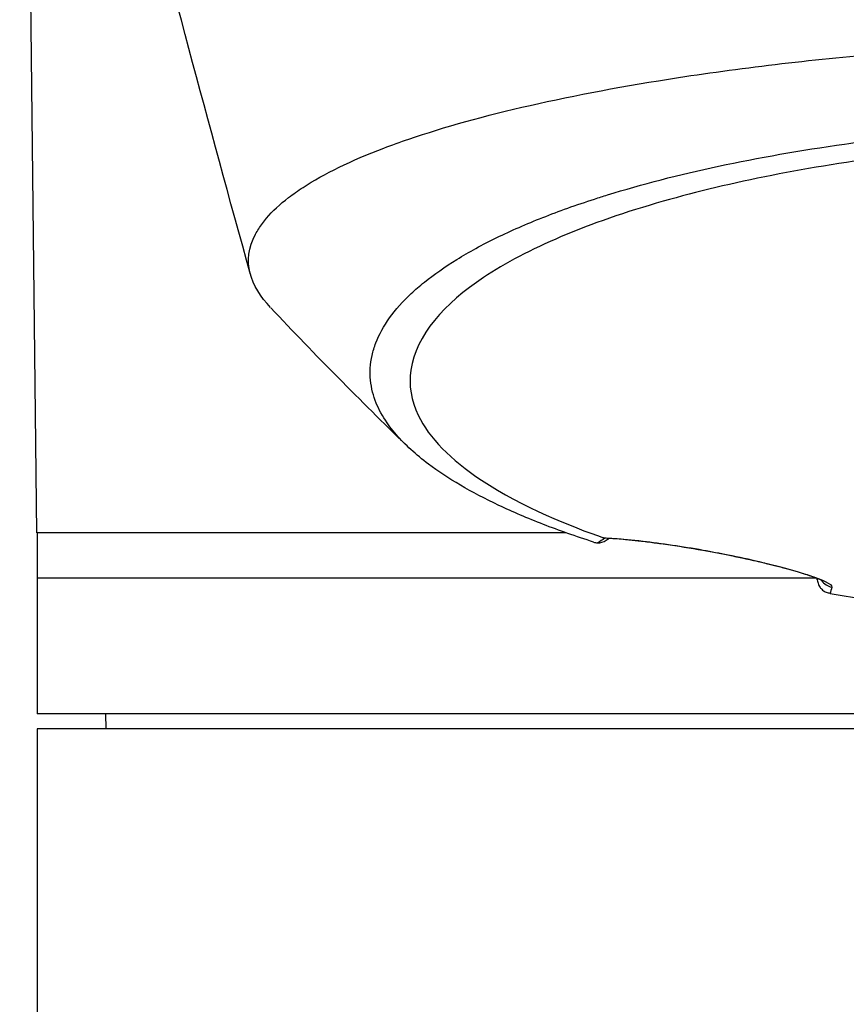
# Model space of a CAD drawing. Header units: millimetres. Extents: x 0 to 4378, y 0 to 2376.
# Tile 162 of 256: x 738 to 765, y 1524 to 1557. Entities that reach past the tile are written whole.
import ezdxf

# ---------------------------------------------------------------- set-up
doc = ezdxf.new("R2010")
doc.units = ezdxf.units.MM
doc.header["$LTSCALE"] = 0.2

# ---------------------------------------------------------------- blocks, each defined once
blk = doc.blocks.new('A$C6e2e7470')
for p, q in [((-39.006, 937.7), (-39.424, 975.126)), ((-21.473, 937.7), (-39.006, 937.7)), ((-39, 937.7), (-39, 931.7)), ((-13.195, 936.2), (-39, 936.2)), ((39, 931.7), (-39, 931.7)), ((-36.713, 931.2), (-36.721, 931.7)), ((39, 931.2), (-39, 931.2)), ((-39, 931.2), (-39, 702.181))]:
    blk.add_line(p, q)
for centre, major_axis, ratio, start_param, end_param in [((-17.711, 936.85), (3.301, 0.414), 0.418734, 2.365504, 2.484054), ((-16.846, 937.611), (-0.087, -0.492), 0.18403, 6.158198, 6.280838), ((-16.846, 937.611), (-0.087, -0.492), 0.18403, 6.280838, 6.283185), ((-16.891, 1146.027), (-4.658, 215.445), 0.01639, 2.912692, 2.912763), ((-12.596, 936.397), (-0.487, 0.115), 0.997252, 0.821988, 1.652869)]:
    blk.add_ellipse(centre, major_axis=major_axis, ratio=ratio, start_param=start_param, end_param=end_param)
for points in [[(-31.93, 946.267), (-34.716, 956.266), (-37.257, 966.253), (-39.578, 975.756)], [(-26.779, 940.612), (-28.275, 942.074), (-29.788, 943.591), (-31.262, 945.164)], [(-20.43, 937.368), (-20.341, 937.36), (-20.238, 937.395), (-20.149, 937.456)], [(-20.149, 937.52), (-20.162, 937.521), (-20.175, 937.522), (-20.188, 937.524)], [(-20.042, 937.515), (-20.078, 937.493), (-20.112, 937.471), (-20.144, 937.448)], [(-13.154, 936.146), (-13.155, 936.159), (-13.157, 936.172), (-13.158, 936.185)], [(-13.156, 936.181), (-13.156, 936.182), (-13.155, 936.183), (-13.155, 936.184)], [(-12.67, 935.904), (-12.691, 935.816), (-12.71, 935.748), (-12.73, 935.692)]]:
    blk.add_open_spline(points, degree=3)
for points, knots in [([(-31.264, 945.165), (-31.93, 945.875), (-32.252, 946.704), (-31.734, 947.657), (-31.699, 947.715), (-31.621, 947.836), (-31.58, 947.897), (-31.493, 948.015), (-31.447, 948.074), (-31.204, 948.365), (-30.96, 948.593), (-30.52, 948.93), (-30.36, 949.042), (-29.493, 949.605), (-28.6, 950.041), (-27.25, 950.555), (-26.972, 950.655), (-24.332, 951.558), (-21.296, 952.249), (-15.555, 953.131), (-13.178, 953.41), (-9.428, 953.726), (-8.152, 953.813), (-5.573, 953.956), (-4.248, 954.014), (-2.92, 954.048)], [1.087896, 1.087896, 1.087896, 1.087896, 1.428405, 1.428405, 1.450296, 1.450296, 1.471663, 1.471663, 1.492327, 1.492327, 1.574835, 1.574835, 1.616316, 1.616316, 1.784634, 1.784634, 1.826029, 1.826029, 2.164003, 2.164003, 2.373598, 2.373598, 2.479923, 2.479923, 2.586935, 2.586935, 2.586935, 2.586935]), ([(-20.562, 937.393), (-21.148, 937.581), (-21.706, 937.777), (-22.753, 938.183), (-23.245, 938.394), (-24.619, 939.044), (-25.4, 939.502), (-26.454, 940.294), (-26.81, 940.618), (-27.173, 941.036), (-27.245, 941.126), (-27.344, 941.258), (-27.377, 941.303), (-27.558, 941.566), (-27.677, 941.786), (-27.814, 942.123), (-27.855, 942.243), (-27.919, 942.495), (-27.942, 942.625), (-27.968, 942.891), (-27.971, 943.027), (-27.954, 943.304), (-27.934, 943.443), (-27.872, 943.72), (-27.83, 943.858), (-27.564, 944.558), (-27.169, 945.105), (-26.47, 945.76), (-26.326, 945.885), (-25.853, 946.266), (-25.493, 946.519), (-24.691, 947.012), (-24.25, 947.253), (-23.534, 947.602), (-23.289, 947.715), (-22.782, 947.937), (-22.52, 948.046), (-21.984, 948.258), (-21.706, 948.363), (-21.132, 948.568), (-20.83, 948.671), (-20.39, 948.813), (-20.247, 948.859), (-17.837, 949.605), (-15.176, 950.176), (-11.882, 950.639), (-11.513, 950.688), (-10.487, 950.816), (-9.823, 950.889), (-8.146, 951.052), (-7.119, 951.132), (-5.556, 951.225), (-5.032, 951.251), (-3.979, 951.296), (-3.451, 951.313), (-2.919, 951.327)], [0.00002, 0.00002, 0.00002, 0.00002, 0.259158, 0.259158, 0.518708, 0.518708, 1.038075, 1.038075, 1.384705, 1.384705, 1.477831, 1.477831, 1.526561, 1.526561, 1.759973, 1.759973, 1.890971, 1.890971, 2.029156, 2.029156, 2.171186, 2.171186, 2.316283, 2.316283, 2.460898, 2.460898, 3.049329, 3.049329, 3.189055, 3.189055, 3.478614, 3.478614, 3.769885, 3.769885, 3.913253, 3.913253, 4.056001, 4.056001, 4.19686, 4.19686, 4.341119, 4.341119, 4.411312, 4.411312, 5.498875, 5.498875, 5.634552, 5.634552, 5.872375, 5.872375, 6.229939, 6.229939, 6.408513, 6.408513, 6.587137, 6.587137, 6.587137, 6.587137]), ([(0.023, 950.825), (-1.115, 950.825), (-2.262, 950.805), (-4.52, 950.727), (-5.674, 950.665), (-8.113, 950.483), (-9.391, 950.355), (-13.438, 949.839), (-16.02, 949.329), (-20.755, 947.98), (-22.778, 947.122), (-25.5, 945.305), (-26.454, 944.257), (-26.692, 942.586), (-26.612, 942.089), (-26.017, 940.853), (-25.31, 940.128), (-22.906, 938.537), (-21.296, 937.909), (-20.233, 937.534)], [-3.557548, -3.557548, -3.557548, -3.557548, -3.349945, -3.349945, -3.131371, -3.131371, -2.88131, -2.88131, -2.314192, -2.314192, -1.681115, -1.681115, -1.111984, -1.111984, -0.864569, -0.864569, -0.492008, -0.492008, -0.000015, -0.000015, -0.000015, -0.000015]), ([(-20.233, 937.534), (-20.076, 937.528), (-19.905, 937.517), (-19.721, 937.502), (-19.63, 937.494), (-19.535, 937.485), (-19.437, 937.476), (-19.389, 937.471), (-19.339, 937.466), (-19.289, 937.461), (-19.239, 937.456), (-19.214, 937.453), (-19.137, 937.445), (-19.067, 937.437), (-18.996, 937.429), (-18.924, 937.42), (-18.84, 937.41), (-18.755, 937.4), (-18.669, 937.389), (-18.509, 937.368), (-18.389, 937.352), (-18.182, 937.323), (-17.77, 937.264), (-17.354, 937.197), (-16.944, 937.124)], [0, 0, 0, 0, 0.25, 0.25, 0.25, 0.375, 0.375, 0.375, 0.4375, 0.4375, 0.4375, 0.5, 0.5, 0.5, 0.557564, 0.557564, 0.557564, 0.625, 0.625, 0.625, 0.75, 0.75, 0.75, 1, 1, 1, 1]), ([(-20.188, 937.524), (-20.196, 937.525), (-20.204, 937.527), (-20.219, 937.53), (-20.227, 937.532), (-20.233, 937.534)], [0.000074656, 0.000074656, 0.000074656, 0.000074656, 0.002992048, 0.002992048, 0.005986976, 0.005986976, 0.005986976, 0.005986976]), ([(-16.936, 937.119), (-17.289, 937.182), (-17.634, 937.238), (-18.304, 937.337), (-18.631, 937.38), (-19.294, 937.458), (-19.618, 937.488), (-19.98, 937.512), (-20.068, 937.517), (-20.149, 937.52)], [0.000282, 0.000282, 0.000282, 0.000282, 0.1096874, 0.1096874, 0.2297175, 0.2297175, 0.3813987, 0.3813987, 0.4345685, 0.4345685, 0.4345685, 0.4345685]), ([(-20.562, 937.393), (-20.544, 937.387), (-20.523, 937.382), (-20.479, 937.373), (-20.455, 937.37), (-20.43, 937.368)], [-0.0164291, -0.0164291, -0.0164291, -0.0164291, -0.00823051, -0.00823051, -0.00000316, -0.00000316, -0.00000316, -0.00000316]), ([(-16.944, 937.124), (-16.618, 937.066), (-16.293, 937.004), (-16.012, 936.947), (-15.839, 936.911), (-15.682, 936.878), (-15.552, 936.85), (-15.508, 936.84), (-15.467, 936.831), (-15.43, 936.823), (-15.325, 936.799), (-15.218, 936.775), (-15.114, 936.751), (-14.968, 936.717), (-14.828, 936.683), (-14.703, 936.653), (-14.639, 936.637), (-14.58, 936.622), (-14.527, 936.608), (-14.456, 936.59), (-14.387, 936.573), (-14.322, 936.555), (-14.076, 936.49), (-13.864, 936.43), (-13.683, 936.375), (-13.589, 936.347), (-13.505, 936.32), (-13.43, 936.295), (-13.351, 936.269), (-13.278, 936.244), (-13.211, 936.219), (-13.082, 936.173), (-12.975, 936.129), (-12.893, 936.089), (-12.733, 936.013), (-12.66, 935.95), (-12.67, 935.904)], [0, 0, 0, 0, 0.068487, 0.068487, 0.068487, 0.110613, 0.110613, 0.110613, 0.125, 0.125, 0.125, 0.165111, 0.165111, 0.165111, 0.221432, 0.221432, 0.221432, 0.25, 0.25, 0.25, 0.287562, 0.287562, 0.287562, 0.427692, 0.427692, 0.427692, 0.5, 0.5, 0.5, 0.5757, 0.5757, 0.5757, 0.720411, 0.720411, 0.720411, 1, 1, 1, 1]), ([(-12.958, 936.09), (-12.958, 936.09), (-12.974, 936.101), (-13.053, 936.142), (-13.142, 936.181), (-13.439, 936.291), (-13.687, 936.372), (-14.299, 936.546), (-14.665, 936.641), (-15.392, 936.812), (-15.75, 936.89), (-16.383, 937.017), (-16.662, 937.07), (-16.933, 937.118)], [0.1063425, 0.1063425, 0.1063425, 0.1063425, 0.1608691, 0.1608691, 0.2604601, 0.2604601, 0.4055028, 0.4055028, 0.5414374, 0.5414374, 0.6515369, 0.6515369, 0.7355491, 0.7355491, 0.7355491, 0.7355491]), ([(-13.156, 936.181), (-13.156, 936.18), (-13.156, 936.179), (-13.155, 936.127), (-13.145, 936.076), (-13.112, 935.977), (-13.086, 935.928), (-13.046, 935.874), (-13.037, 935.864), (-12.997, 935.818), (-12.96, 935.788), (-12.881, 935.74), (-12.839, 935.721), (-12.796, 935.708)], [-0.00030662, -0.00030662, -0.00030662, -0.00030662, 0, 0, 0.01532058, 0.01532058, 0.03142731, 0.03142731, 0.03552574, 0.03552574, 0.04971247, 0.04971247, 0.06328028, 0.06328028, 0.06328028, 0.06328028]), ([(-12.73, 935.692), (-12.74, 935.694), (-12.751, 935.696), (-12.773, 935.701), (-12.785, 935.704), (-12.796, 935.708)], [-0.00715982, -0.00715982, -0.00715982, -0.00715982, -0.003611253, -0.003611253, -0.000066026, -0.000066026, -0.000066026, -0.000066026]), ([(-12.73, 935.692), (-12.016, 935.569), (-11.284, 935.458), (-10.282, 935.322), (-10.027, 935.289), (-9.44, 935.216), (-9.1, 935.176), (-8.297, 935.087), (-7.835, 935.039), (-7.106, 934.971), (-6.835, 934.947), (-5.606, 934.845), (-4.636, 934.781), (-3.167, 934.712), (-2.674, 934.693), (-1.936, 934.672), (-1.688, 934.666), (-1.315, 934.659), (-1.191, 934.657), (-0.948, 934.654), (-0.82, 934.652), (-0.455, 934.649), (-0.215, 934.647), (0.025, 934.648)], [0.000005, 0.000005, 0.000005, 0.000005, 0.245288, 0.245288, 0.32758, 0.32758, 0.439471, 0.439471, 0.588452, 0.588452, 0.672216, 0.672216, 0.969709, 0.969709, 1.119078, 1.119078, 1.193047, 1.193047, 1.22978, 1.22978, 1.265, 1.265, 1.331927, 1.331927, 1.331927, 1.331927])]:
    blk.add_open_spline(points, degree=3, knots=knots)

msp = doc.modelspace()

# ---------------------------------------------------------------- block references
msp.add_blockref('A$C6e2e7470', (777.219, 602.257))

doc.saveas('drawing.dxf')
